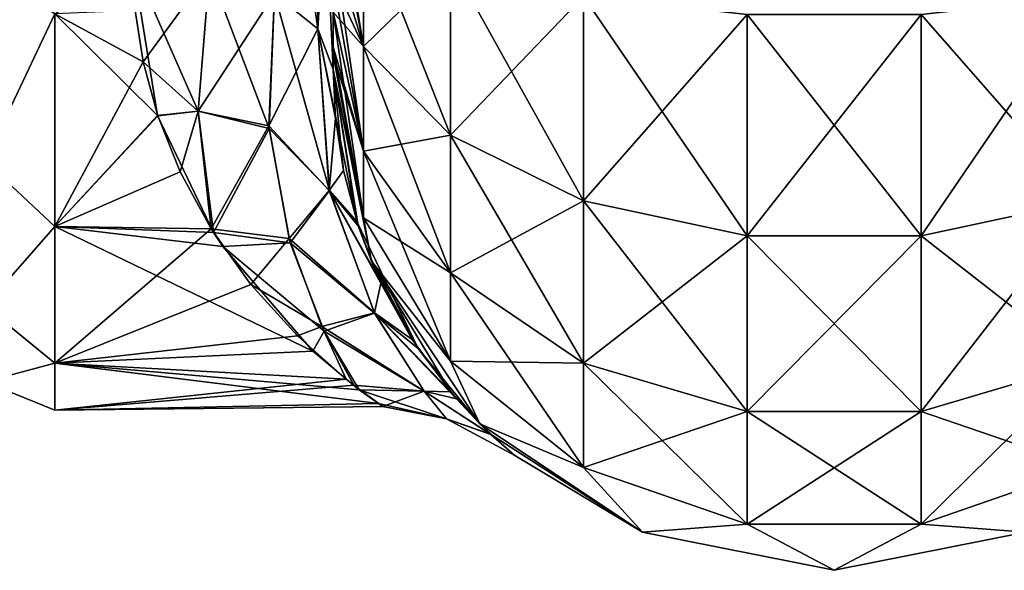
# Model space of a CAD drawing. Extents: x -100 to 297, y -1575 to 75.
# Tile 57 of 256: x 187 to 211, y -1500 to -1486. Entities that reach past the tile are written whole.
import ezdxf

# ---------------------------------------------------------------- set-up
doc = ezdxf.new("R2010")
doc.units = 0
doc.header["$LTSCALE"] = 41.718519
for name, color, linetype in [('322', 7, 'CONTINUOUS'), ('327', 7, 'CONTINUOUS'), ('337', 7, 'CONTINUOUS'), ('338', 7, 'CONTINUOUS'), ('344', 7, 'CONTINUOUS'), ('368', 7, 'CONTINUOUS'), ('369', 7, 'CONTINUOUS'), ('370', 7, 'CONTINUOUS'), ('377', 7, 'CONTINUOUS')]:
    doc.layers.add(name, color=color, linetype=linetype)

msp = doc.modelspace()

# ---------------------------------------------------------------- linework, layer by layer
at = {"layer": '322', "linetype": 'CONTINUOUS'}
for points in [[(194.45, -1435.082, 60.288), (194.45, -1438.357, 58.776), (194.45, -1487.5, 95), (194.45, -1435.082, 60.288)], [(194.45, -1438.361, 64.226), (194.45, -1435.082, 60.288), (194.45, -1487.5, 95), (194.45, -1438.361, 64.226)], [(194.45, -1438.357, -64.224), (194.45, -1487.5, -24.51), (194.45, -1435.082, -62.712), (194.45, -1438.357, -64.224)], [(194.45, -1487.5, -24.51), (194.45, -1441.291, -56.731), (194.45, -1435.082, -62.712), (194.45, -1487.5, -24.51)], [(194.45, -1438.357, 58.776), (194.45, -1441.288, 56.733), (194.45, -1487.5, 95), (194.45, -1438.357, 58.776)], [(194.45, -1441.288, -66.267), (194.45, -1487.5, -24.51), (194.45, -1438.357, -64.224), (194.45, -1441.288, -66.267)], [(194.45, -1441.291, 66.269), (194.45, -1438.361, 64.226), (194.45, -1487.5, 95), (194.45, -1441.291, 66.269)], [(194.45, -1486.065, -99.404), (194.45, -1486.934, -97.858), (194.45, -1438.361, -99.774), (194.45, -1486.065, -99.404)], [(194.45, -1438.361, -99.774), (194.45, -1486.934, -97.858), (194.45, -1441.291, -97.731), (194.45, -1438.361, -99.774)], [(194.45, -1441.288, 56.733), (194.45, -1443.825, 54.211), (194.45, -1487.5, 95), (194.45, -1441.288, 56.733)], [(194.45, -1441.288, 97.733), (194.45, -1443.825, 95.211), (194.45, -1487.131, 97.323), (194.45, -1441.288, 97.733)], [(194.45, -1486.065, 99.404), (194.45, -1441.288, 97.733), (194.45, -1486.934, 97.858), (194.45, -1486.065, 99.404)], [(194.45, -1486.934, 97.858), (194.45, -1441.288, 97.733), (194.45, -1487.131, 97.323), (194.45, -1486.934, 97.858)], [(194.45, -1443.825, -68.789), (194.45, -1487.5, -24.51), (194.45, -1441.288, -66.267), (194.45, -1443.825, -68.789)], [(194.45, -1443.827, 68.792), (194.45, -1441.291, 66.269), (194.45, -1487.5, 95), (194.45, -1443.827, 68.792)], [(194.45, -1441.291, -56.731), (194.45, -1487.5, -24.51), (194.45, -1443.827, -54.208), (194.45, -1441.291, -56.731)], [(194.45, -1486.934, -97.858), (194.45, -1487.131, -97.323), (194.45, -1441.291, -97.731), (194.45, -1486.934, -97.858)], [(194.45, -1441.291, -97.731), (194.45, -1487.131, -97.323), (194.45, -1443.827, -95.208), (194.45, -1441.291, -97.731)], [(194.45, -1443.825, 54.211), (194.45, -1445.889, 51.27), (194.45, -1487.5, 95), (194.45, -1443.825, 54.211)], [(194.45, -1443.825, 95.211), (194.45, -1445.889, 92.27), (194.45, -1487.5, 95), (194.45, -1443.825, 95.211)], [(194.45, -1487.131, 97.323), (194.45, -1443.825, 95.211), (194.45, -1487.5, 95), (194.45, -1487.131, 97.323)], [(194.45, -1445.889, -71.73), (194.45, -1487.5, -24.51), (194.45, -1443.825, -68.789), (194.45, -1445.889, -71.73)], [(194.45, -1445.891, 71.733), (194.45, -1443.827, 68.792), (194.45, -1487.5, 95), (194.45, -1445.891, 71.733)], [(194.45, -1443.827, -54.208), (194.45, -1487.5, -24.51), (194.45, -1445.891, -51.267), (194.45, -1443.827, -54.208)], [(194.45, -1487.131, -97.323), (194.45, -1487.5, -95), (194.45, -1443.827, -95.208), (194.45, -1487.131, -97.323)], [(194.45, -1443.827, -95.208), (194.45, -1487.5, -95), (194.45, -1445.891, -92.267), (194.45, -1443.827, -95.208)], [(194.45, -1445.889, 51.27), (194.45, -1447.402, 48.037), (194.45, -1487.5, 95), (194.45, -1445.889, 51.27)], [(194.45, -1445.889, 92.27), (194.45, -1447.402, 89.037), (194.45, -1487.5, 95), (194.45, -1445.889, 92.27)], [(194.45, -1447.402, -74.963), (194.45, -1487.5, -24.51), (194.45, -1445.889, -71.73), (194.45, -1447.402, -74.963)], [(194.45, -1447.404, 33.967), (194.45, -1445.891, 30.733), (194.45, -1487.5, 95), (194.45, -1447.404, 33.967)], [(194.45, -1487.5, 95), (194.45, -1445.891, 30.733), (194.45, -1471.569, 28.995), (194.45, -1487.5, 95)], [(194.45, -1447.404, 74.967), (194.45, -1445.891, 71.733), (194.45, -1487.5, 95), (194.45, -1447.404, 74.967)], [(194.45, -1487.5, -95), (194.45, -1487.5, -24.51), (194.45, -1445.891, -92.267), (194.45, -1487.5, -95)], [(194.45, -1445.891, -92.267), (194.45, -1487.5, -24.51), (194.45, -1447.404, -89.033), (194.45, -1445.891, -92.267)], [(194.45, -1445.891, -51.267), (194.45, -1487.5, -24.51), (194.45, -1447.404, -48.033), (194.45, -1445.891, -51.267)], [(194.45, -1447.402, 48.037), (194.45, -1448.337, 44.565), (194.45, -1487.5, 95), (194.45, -1447.402, 48.037)], [(194.45, -1447.402, 89.037), (194.45, -1448.337, 85.565), (194.45, -1487.5, 95), (194.45, -1447.402, 89.037)], [(194.45, -1448.337, -78.435), (194.45, -1487.5, -24.51), (194.45, -1447.402, -74.963), (194.45, -1448.337, -78.435)], [(194.45, -1448.338, 37.439), (194.45, -1447.404, 33.967), (194.45, -1487.5, 95), (194.45, -1448.338, 37.439)], [(194.45, -1448.338, 78.439), (194.45, -1447.404, 74.967), (194.45, -1487.5, 95), (194.45, -1448.338, 78.439)], [(194.45, -1447.404, -89.033), (194.45, -1487.5, -24.51), (194.45, -1448.338, -85.561), (194.45, -1447.404, -89.033)], [(194.45, -1447.404, -48.033), (194.45, -1487.5, -24.51), (194.45, -1448.338, -44.561), (194.45, -1447.404, -48.033)], [(194.45, -1448.337, 44.565), (194.45, -1448.647, 41.002), (194.45, -1487.5, 95), (194.45, -1448.337, 44.565)], [(194.45, -1448.337, 85.565), (194.45, -1448.647, 82.002), (194.45, -1487.5, 95), (194.45, -1448.337, 85.565)], [(194.45, -1448.647, -81.998), (194.45, -1487.5, -24.51), (194.45, -1448.337, -78.435), (194.45, -1448.647, -81.998)], [(194.45, -1448.647, 41.002), (194.45, -1448.338, 37.439), (194.45, -1487.5, 95), (194.45, -1448.647, 41.002)], [(194.45, -1448.647, 82.002), (194.45, -1448.338, 78.439), (194.45, -1487.5, 95), (194.45, -1448.647, 82.002)], [(194.45, -1448.338, -85.561), (194.45, -1487.5, -24.51), (194.45, -1448.647, -81.998), (194.45, -1448.338, -85.561)], [(194.45, -1448.338, -44.561), (194.45, -1487.5, -24.51), (194.45, -1479.887, -27.905), (194.45, -1448.338, -44.561)], [(194.45, -1479.887, 27.905), (194.45, -1487.5, 95), (194.45, -1471.569, 28.995), (194.45, -1479.887, 27.905)], [(194.45, -1487.5, 24.51), (194.45, -1487.5, 95), (194.45, -1479.887, 27.905), (194.45, -1487.5, 24.51)]]:
    msp.add_3dface(points, dxfattribs=at)
at = {"layer": '327', "linetype": 'CONTINUOUS'}
for points in [[(190.066, -1488.647, -17.288), (187.5, -1486.107, -19.416), (189.45, -1484.828, -20.284), (190.066, -1488.647, -17.288)], [(189.51, -1486.027, 19.474), (187.5, -1486.107, 19.416), (189.707, -1487.302, 18.489), (189.51, -1486.027, 19.474)], [(187.5, -1491.416, -14.107), (187.5, -1486.107, -19.416), (190.066, -1488.647, -17.288), (187.5, -1491.416, -14.107)], [(187.5, -1486.107, 19.416), (187.5, -1491.416, 14.107), (189.707, -1487.302, 18.489), (187.5, -1486.107, 19.416)], [(189.707, -1487.302, 18.489), (187.5, -1491.416, 14.107), (190.07, -1488.649, 17.286), (189.707, -1487.302, 18.489)], [(191.466, -1491.567, -13.897), (187.5, -1491.416, -14.107), (190.066, -1488.647, -17.288), (191.466, -1491.567, -13.897)], [(190.07, -1488.649, 17.286), (187.5, -1491.416, 14.107), (190.628, -1490.051, 15.816), (190.07, -1488.649, 17.286)], [(190.628, -1490.051, 15.816), (187.5, -1491.416, 14.107), (191.402, -1491.475, 14.026), (190.628, -1490.051, 15.816)], [(187.5, -1494.825, -7.416), (187.5, -1491.416, -14.107), (193.945, -1494.527, -8.279), (187.5, -1494.825, -7.416)], [(193.945, -1494.527, -8.279), (187.5, -1491.416, -14.107), (191.695, -1491.918, -13.389), (193.945, -1494.527, -8.279)], [(191.695, -1491.918, -13.389), (187.5, -1491.416, -14.107), (191.466, -1491.567, -13.897), (191.695, -1491.918, -13.389)], [(187.5, -1491.416, 14.107), (187.5, -1494.825, 7.416), (191.402, -1491.475, 14.026), (187.5, -1491.416, 14.107)], [(191.402, -1491.475, 14.026), (187.5, -1494.825, 7.416), (192.393, -1492.864, 11.861), (191.402, -1491.475, 14.026)], [(192.393, -1492.864, 11.861), (187.5, -1494.825, 7.416), (193.557, -1494.149, 9.242), (192.393, -1492.864, 11.861)], [(193.557, -1494.149, 9.242), (187.5, -1494.825, 7.416), (194.773, -1495.229, 6.036), (193.557, -1494.149, 9.242)], [(195.102, -1495.49, -4.92), (187.5, -1494.825, -7.416), (193.945, -1494.527, -8.279), (195.102, -1495.49, -4.92)], [(187.5, -1496, 0), (187.5, -1494.825, -7.416), (195.577, -1495.839, -2.773), (187.5, -1496, 0)], [(195.577, -1495.839, -2.773), (187.5, -1494.825, -7.416), (195.102, -1495.49, -4.92), (195.577, -1495.839, -2.773)], [(187.5, -1494.825, 7.416), (187.5, -1496, 0), (194.773, -1495.229, 6.036), (187.5, -1494.825, 7.416)], [(194.773, -1495.229, 6.036), (187.5, -1496, 0), (194.963, -1495.376, 5.439), (194.773, -1495.229, 6.036)], [(194.963, -1495.376, 5.439), (187.5, -1496, 0), (195.689, -1495.911, 2.071), (194.963, -1495.376, 5.439)], [(195.689, -1495.911, 2.071), (187.5, -1496, 0), (195.577, -1495.839, -2.773), (195.689, -1495.911, 2.071)]]:
    msp.add_3dface(points, dxfattribs=at)
at = {"layer": '337', "linetype": 'CONTINUOUS'}
for points in [[(194.069, -1479.345, -26.072), (194.069, -1486.477, -22.893), (192.984, -1478.905, -24.509), (194.069, -1479.345, -26.072)], [(194.069, -1486.477, -22.893), (192.984, -1485.61, -21.521), (192.984, -1478.905, -24.509), (194.069, -1486.477, -22.893)], [(194.45, -1479.887, -27.905), (194.45, -1487.5, -24.51), (194.069, -1479.345, -26.072), (194.45, -1479.887, -27.905)], [(194.069, -1479.345, -26.072), (194.45, -1487.5, -24.51), (194.069, -1486.477, -22.893), (194.069, -1479.345, -26.072)]]:
    msp.add_3dface(points, dxfattribs=at)
at = {"layer": '338', "linetype": 'CONTINUOUS'}
for points in [[(194.069, -1486.477, 22.893), (194.069, -1479.345, 26.072), (192.984, -1485.61, 21.521), (194.069, -1486.477, 22.893)], [(194.069, -1486.477, 22.893), (194.45, -1479.887, 27.905), (194.069, -1479.345, 26.072), (194.069, -1486.477, 22.893)], [(194.45, -1487.5, 24.51), (194.45, -1479.887, 27.905), (194.069, -1486.477, 22.893), (194.45, -1487.5, 24.51)]]:
    msp.add_3dface(points, dxfattribs=at)
at = {"layer": '344', "linetype": 'CONTINUOUS'}
for points in [[(187.5, -1486.107, -19.416), (185.752, -1489.784, -15.41), (185.752, -1484.722, -19.796), (187.5, -1486.107, -19.416)], [(187.5, -1486.107, 19.416), (185.752, -1484.722, 19.796), (185.752, -1489.784, 15.41), (187.5, -1486.107, 19.416)], [(187.5, -1486.107, -19.416), (187.5, -1491.416, -14.107), (185.752, -1489.784, -15.41), (187.5, -1486.107, -19.416)], [(187.5, -1491.416, 14.107), (187.5, -1486.107, 19.416), (185.752, -1489.784, 15.41), (187.5, -1491.416, 14.107)], [(187.5, -1491.416, -14.107), (185.752, -1493.405, -9.776), (185.752, -1489.784, -15.41), (187.5, -1491.416, -14.107)], [(187.5, -1491.416, 14.107), (185.752, -1489.784, 15.41), (185.752, -1493.405, 9.776), (187.5, -1491.416, 14.107)], [(187.5, -1491.416, -14.107), (187.5, -1494.825, -7.416), (185.752, -1493.405, -9.776), (187.5, -1491.416, -14.107)], [(187.5, -1494.825, 7.416), (187.5, -1491.416, 14.107), (185.752, -1493.405, 9.776), (187.5, -1494.825, 7.416)], [(187.5, -1494.825, -7.416), (185.752, -1495.292, -3.349), (185.752, -1493.405, -9.776), (187.5, -1494.825, -7.416)], [(187.5, -1494.825, 7.416), (185.752, -1493.405, 9.776), (185.752, -1495.292, 3.349), (187.5, -1494.825, 7.416)], [(187.5, -1494.825, -7.416), (187.5, -1496, 0), (185.752, -1495.292, -3.349), (187.5, -1494.825, -7.416)], [(187.5, -1496, 0), (187.5, -1494.825, 7.416), (185.752, -1495.292, 3.349), (187.5, -1496, 0)], [(187.5, -1496, 0), (185.752, -1495.292, 3.349), (185.752, -1495.292, -3.349), (187.5, -1496, 0)]]:
    msp.add_3dface(points, dxfattribs=at)
at = {"layer": '368', "linetype": 'CONTINUOUS'}
for points in [[(194.45, -1484.41, -101.061), (195.204, -1483.639, -106.199), (195.204, -1486.924, -104.524), (194.45, -1484.41, -101.061)], [(195.204, -1483.639, -106.199), (197.374, -1484.801, -109.775), (195.204, -1486.924, -104.524), (195.204, -1483.639, -106.199)], [(194.45, -1485.303, -100.303), (194.45, -1484.41, -101.061), (195.204, -1486.924, -104.524), (194.45, -1485.303, -100.303)], [(195.204, -1486.924, -104.524), (197.374, -1484.801, -109.775), (197.374, -1489.135, -107.565), (195.204, -1486.924, -104.524)], [(197.374, -1484.801, -109.775), (200.7, -1485.663, -112.428), (197.374, -1489.135, -107.565), (197.374, -1484.801, -109.775)], [(194.45, -1486.065, -99.404), (194.45, -1485.303, -100.303), (195.204, -1486.924, -104.524), (194.45, -1486.065, -99.404)], [(197.374, -1489.135, -107.565), (200.7, -1485.663, -112.428), (200.7, -1490.776, -109.822), (197.374, -1489.135, -107.565)], [(200.7, -1485.663, -112.428), (204.779, -1486.122, -113.841), (200.7, -1490.776, -109.822), (200.7, -1485.663, -112.428)], [(209.121, -1486.122, -113.841), (213.2, -1485.663, -112.428), (209.121, -1491.649, -111.023), (209.121, -1486.122, -113.841)], [(209.121, -1491.649, -111.023), (213.2, -1485.663, -112.428), (213.2, -1490.776, -109.822), (209.121, -1491.649, -111.023)], [(194.45, -1486.934, -97.858), (194.45, -1486.065, -99.404), (195.204, -1489.531, -101.915), (194.45, -1486.934, -97.858)], [(194.45, -1486.065, -99.404), (195.204, -1486.924, -104.524), (195.204, -1489.531, -101.915), (194.45, -1486.065, -99.404)], [(200.7, -1490.776, -109.822), (204.779, -1486.122, -113.841), (204.779, -1491.649, -111.023), (200.7, -1490.776, -109.822)], [(204.779, -1486.122, -113.841), (209.121, -1486.122, -113.841), (204.779, -1491.649, -111.023), (204.779, -1486.122, -113.841)], [(204.779, -1491.649, -111.023), (209.121, -1486.122, -113.841), (209.121, -1491.649, -111.023), (204.779, -1491.649, -111.023)], [(194.45, -1487.131, -97.323), (194.45, -1486.934, -97.858), (195.204, -1489.531, -101.915), (194.45, -1487.131, -97.323)], [(194.45, -1487.5, -95), (194.45, -1487.131, -97.323), (195.204, -1491.202, -98.628), (194.45, -1487.5, -95)], [(195.204, -1491.202, -98.628), (194.45, -1487.131, -97.323), (195.204, -1489.531, -101.915), (195.204, -1491.202, -98.628)], [(195.204, -1486.924, -104.524), (197.374, -1489.135, -107.565), (195.204, -1489.531, -101.915), (195.204, -1486.924, -104.524)], [(195.402, -1492.284, -95), (194.45, -1487.5, -95), (195.204, -1491.202, -98.628), (195.402, -1492.284, -95)], [(195.204, -1489.531, -101.915), (197.374, -1489.135, -107.565), (197.374, -1492.574, -104.123), (195.204, -1489.531, -101.915)], [(197.374, -1489.135, -107.565), (200.7, -1490.776, -109.822), (197.374, -1492.574, -104.123), (197.374, -1489.135, -107.565)], [(195.204, -1491.202, -98.628), (195.204, -1489.531, -101.915), (197.374, -1492.574, -104.123), (195.204, -1491.202, -98.628)], [(197.374, -1492.574, -104.123), (200.7, -1490.776, -109.822), (200.7, -1494.832, -105.762), (197.374, -1492.574, -104.123)], [(200.7, -1490.776, -109.822), (204.779, -1491.649, -111.023), (200.7, -1494.832, -105.762), (200.7, -1490.776, -109.822)], [(209.121, -1491.649, -111.023), (213.2, -1490.776, -109.822), (209.121, -1496.034, -106.634), (209.121, -1491.649, -111.023)], [(209.121, -1496.034, -106.634), (213.2, -1490.776, -109.822), (213.2, -1494.832, -105.762), (209.121, -1496.034, -106.634)], [(197.374, -1494.779, -99.787), (195.402, -1492.284, -95), (195.204, -1491.202, -98.628), (197.374, -1494.779, -99.787)], [(197.374, -1494.779, -99.787), (195.204, -1491.202, -98.628), (197.374, -1492.574, -104.123), (197.374, -1494.779, -99.787)], [(200.7, -1494.832, -105.762), (204.779, -1491.649, -111.023), (204.779, -1496.034, -106.634), (200.7, -1494.832, -105.762)], [(204.779, -1491.649, -111.023), (209.121, -1491.649, -111.023), (204.779, -1496.034, -106.634), (204.779, -1491.649, -111.023)], [(204.779, -1496.034, -106.634), (209.121, -1491.649, -111.023), (209.121, -1496.034, -106.634), (204.779, -1496.034, -106.634)], [(198.111, -1496.339, -95), (195.402, -1492.284, -95), (197.374, -1494.779, -99.787), (198.111, -1496.339, -95)], [(197.374, -1494.779, -99.787), (197.374, -1492.574, -104.123), (200.7, -1494.832, -105.762), (197.374, -1494.779, -99.787)], [(200.7, -1497.434, -100.646), (198.111, -1496.339, -95), (197.374, -1494.779, -99.787), (200.7, -1497.434, -100.646)], [(200.7, -1497.434, -100.646), (197.374, -1494.779, -99.787), (200.7, -1494.832, -105.762), (200.7, -1497.434, -100.646)], [(200.7, -1497.434, -100.646), (200.7, -1494.832, -105.762), (204.779, -1496.034, -106.634), (200.7, -1497.434, -100.646)], [(213.2, -1497.434, -100.646), (209.121, -1498.846, -101.104), (213.2, -1494.832, -105.762), (213.2, -1497.434, -100.646)], [(209.121, -1498.846, -101.104), (209.121, -1496.034, -106.634), (213.2, -1494.832, -105.762), (209.121, -1498.846, -101.104)], [(204.779, -1498.846, -101.104), (200.7, -1497.434, -100.646), (204.779, -1496.034, -106.634), (204.779, -1498.846, -101.104)], [(209.121, -1498.846, -101.104), (204.779, -1498.846, -101.104), (209.121, -1496.034, -106.634), (209.121, -1498.846, -101.104)], [(204.779, -1498.846, -101.104), (204.779, -1496.034, -106.634), (209.121, -1496.034, -106.634), (204.779, -1498.846, -101.104)], [(202.166, -1499.048, -95), (198.111, -1496.339, -95), (200.7, -1497.434, -100.646), (202.166, -1499.048, -95)], [(204.779, -1498.846, -101.104), (202.166, -1499.048, -95), (200.7, -1497.434, -100.646), (204.779, -1498.846, -101.104)], [(213.2, -1497.434, -100.646), (211.734, -1499.048, -95), (209.121, -1498.846, -101.104), (213.2, -1497.434, -100.646)], [(206.95, -1500, -95), (202.166, -1499.048, -95), (204.779, -1498.846, -101.104), (206.95, -1500, -95)], [(209.121, -1498.846, -101.104), (206.95, -1500, -95), (204.779, -1498.846, -101.104), (209.121, -1498.846, -101.104)], [(211.734, -1499.048, -95), (206.95, -1500, -95), (209.121, -1498.846, -101.104), (211.734, -1499.048, -95)]]:
    msp.add_3dface(points, dxfattribs=at)
at = {"layer": '369', "linetype": 'CONTINUOUS'}
for points in [[(194.45, -1487.5, 95), (194.45, -1487.5, 24.51), (194.509, -1488.714, 23.349), (194.45, -1487.5, 95)], [(195.074, -1491.399, 20.043), (194.45, -1487.5, 95), (194.706, -1490.017, 21.888), (195.074, -1491.399, 20.043)], [(194.45, -1487.5, 95), (195.074, -1491.399, 20.043), (195.402, -1492.284, 95), (194.45, -1487.5, 95)], [(194.706, -1490.017, 21.888), (194.45, -1487.5, 95), (194.509, -1488.714, 23.349), (194.706, -1490.017, 21.888)], [(194.45, -1487.5, -24.51), (194.45, -1487.5, -95), (195.402, -1492.284, -95), (194.45, -1487.5, -24.51)], [(194.45, -1487.5, -24.51), (195.402, -1492.284, -95), (195.038, -1491.289, -20.21), (194.45, -1487.5, -24.51)], [(195.038, -1491.289, -20.21), (195.402, -1492.284, -95), (196.568, -1494.462, -14.263), (195.038, -1491.289, -20.21)], [(195.074, -1491.399, 20.043), (195.642, -1492.828, 17.717), (195.402, -1492.284, 95), (195.074, -1491.399, 20.043)], [(195.402, -1492.284, -95), (198.111, -1496.339, -95), (196.568, -1494.462, -14.263), (195.402, -1492.284, -95)], [(196.424, -1494.241, 14.802), (197.383, -1495.545, 11.167), (195.402, -1492.284, 95), (196.424, -1494.241, 14.802)], [(195.402, -1492.284, 95), (197.383, -1495.545, 11.167), (198.111, -1496.339, 95), (195.402, -1492.284, 95)], [(195.642, -1492.828, 17.717), (196.424, -1494.241, 14.802), (195.402, -1492.284, 95), (195.642, -1492.828, 17.717)], [(196.568, -1494.462, -14.263), (198.111, -1496.339, -95), (197.53, -1495.717, -10.563), (196.568, -1494.462, -14.263)], [(197.383, -1495.545, 11.167), (198.388, -1496.608, 6.565), (198.111, -1496.339, 95), (197.383, -1495.545, 11.167)], [(197.53, -1495.717, -10.563), (198.111, -1496.339, -95), (198.377, -1496.597, -6.613), (197.53, -1495.717, -10.563)], [(198.111, -1496.339, -95), (202.166, -1499.048, -95), (198.377, -1496.597, -6.613), (198.111, -1496.339, -95)], [(198.986, -1497.134, 0.665), (202.166, -1499.048, -95), (198.111, -1496.339, 95), (198.986, -1497.134, 0.665)], [(198.111, -1496.339, 95), (202.166, -1499.048, -95), (202.166, -1499.048, 95), (198.111, -1496.339, 95)], [(198.388, -1496.608, 6.565), (198.986, -1497.134, 0.665), (198.111, -1496.339, 95), (198.388, -1496.608, 6.565)], [(198.377, -1496.597, -6.613), (202.166, -1499.048, -95), (198.986, -1497.134, 0.665), (198.377, -1496.597, -6.613)], [(202.166, -1499.048, -95), (206.95, -1500, -95), (202.166, -1499.048, 95), (202.166, -1499.048, -95)], [(202.166, -1499.048, 95), (206.95, -1500, -95), (206.95, -1500, 95), (202.166, -1499.048, 95)], [(206.95, -1500, -95), (211.734, -1499.048, -95), (206.95, -1500, 95), (206.95, -1500, -95)], [(206.95, -1500, 95), (211.734, -1499.048, -95), (211.734, -1499.048, 95), (206.95, -1500, 95)]]:
    msp.add_3dface(points, dxfattribs=at)
at = {"layer": '370', "linetype": 'CONTINUOUS'}
for points in [[(194.45, -1482.329, 102.129), (194.45, -1482.858, 101.934), (195.204, -1486.924, 104.524), (194.45, -1482.329, 102.129)], [(195.204, -1483.639, 106.199), (194.45, -1482.329, 102.129), (195.204, -1486.924, 104.524), (195.204, -1483.639, 106.199)], [(194.45, -1482.858, 101.934), (194.45, -1484.41, 101.061), (195.204, -1486.924, 104.524), (194.45, -1482.858, 101.934)], [(197.374, -1484.801, 109.775), (195.204, -1483.639, 106.199), (197.374, -1489.135, 107.565), (197.374, -1484.801, 109.775)], [(195.204, -1483.639, 106.199), (195.204, -1486.924, 104.524), (197.374, -1489.135, 107.565), (195.204, -1483.639, 106.199)], [(194.45, -1484.41, 101.061), (194.45, -1485.303, 100.303), (195.204, -1489.531, 101.915), (194.45, -1484.41, 101.061)], [(194.45, -1484.41, 101.061), (195.204, -1489.531, 101.915), (195.204, -1486.924, 104.524), (194.45, -1484.41, 101.061)], [(200.7, -1485.663, 112.428), (197.374, -1484.801, 109.775), (200.7, -1490.776, 109.822), (200.7, -1485.663, 112.428)], [(197.374, -1484.801, 109.775), (197.374, -1489.135, 107.565), (200.7, -1490.776, 109.822), (197.374, -1484.801, 109.775)], [(194.45, -1485.303, 100.303), (194.45, -1486.065, 99.404), (195.204, -1489.531, 101.915), (194.45, -1485.303, 100.303)], [(204.779, -1486.122, 113.841), (200.7, -1485.663, 112.428), (204.779, -1491.649, 111.023), (204.779, -1486.122, 113.841)], [(200.7, -1485.663, 112.428), (200.7, -1490.776, 109.822), (204.779, -1491.649, 111.023), (200.7, -1485.663, 112.428)], [(213.2, -1485.663, 112.428), (209.121, -1486.122, 113.841), (213.2, -1490.776, 109.822), (213.2, -1485.663, 112.428)], [(194.45, -1486.065, 99.404), (194.45, -1486.934, 97.858), (195.204, -1491.202, 98.628), (194.45, -1486.065, 99.404)], [(194.45, -1486.065, 99.404), (195.204, -1491.202, 98.628), (195.204, -1489.531, 101.915), (194.45, -1486.065, 99.404)], [(209.121, -1486.122, 113.841), (204.779, -1486.122, 113.841), (209.121, -1491.649, 111.023), (209.121, -1486.122, 113.841)], [(204.779, -1486.122, 113.841), (204.779, -1491.649, 111.023), (209.121, -1491.649, 111.023), (204.779, -1486.122, 113.841)], [(209.121, -1486.122, 113.841), (209.121, -1491.649, 111.023), (213.2, -1490.776, 109.822), (209.121, -1486.122, 113.841)], [(194.45, -1486.934, 97.858), (194.45, -1487.131, 97.323), (195.204, -1491.202, 98.628), (194.45, -1486.934, 97.858)], [(194.45, -1487.131, 97.323), (194.45, -1487.5, 95), (195.402, -1492.284, 95), (194.45, -1487.131, 97.323)], [(194.45, -1487.131, 97.323), (195.402, -1492.284, 95), (195.204, -1491.202, 98.628), (194.45, -1487.131, 97.323)], [(195.204, -1489.531, 101.915), (197.374, -1492.574, 104.123), (195.204, -1486.924, 104.524), (195.204, -1489.531, 101.915)], [(195.204, -1486.924, 104.524), (197.374, -1492.574, 104.123), (197.374, -1489.135, 107.565), (195.204, -1486.924, 104.524)], [(197.374, -1492.574, 104.123), (200.7, -1494.832, 105.762), (197.374, -1489.135, 107.565), (197.374, -1492.574, 104.123)], [(197.374, -1489.135, 107.565), (200.7, -1494.832, 105.762), (200.7, -1490.776, 109.822), (197.374, -1489.135, 107.565)], [(195.204, -1491.202, 98.628), (197.374, -1494.779, 99.787), (195.204, -1489.531, 101.915), (195.204, -1491.202, 98.628)], [(195.204, -1489.531, 101.915), (197.374, -1494.779, 99.787), (197.374, -1492.574, 104.123), (195.204, -1489.531, 101.915)], [(200.7, -1494.832, 105.762), (204.779, -1496.034, 106.634), (200.7, -1490.776, 109.822), (200.7, -1494.832, 105.762)], [(200.7, -1490.776, 109.822), (204.779, -1496.034, 106.634), (204.779, -1491.649, 111.023), (200.7, -1490.776, 109.822)], [(209.121, -1491.649, 111.023), (213.2, -1494.832, 105.762), (213.2, -1490.776, 109.822), (209.121, -1491.649, 111.023)], [(195.204, -1491.202, 98.628), (195.402, -1492.284, 95), (197.374, -1494.779, 99.787), (195.204, -1491.202, 98.628)], [(204.779, -1496.034, 106.634), (209.121, -1496.034, 106.634), (204.779, -1491.649, 111.023), (204.779, -1496.034, 106.634)], [(204.779, -1491.649, 111.023), (209.121, -1496.034, 106.634), (209.121, -1491.649, 111.023), (204.779, -1491.649, 111.023)], [(209.121, -1496.034, 106.634), (213.2, -1494.832, 105.762), (209.121, -1491.649, 111.023), (209.121, -1496.034, 106.634)], [(195.402, -1492.284, 95), (198.111, -1496.339, 95), (197.374, -1494.779, 99.787), (195.402, -1492.284, 95)], [(197.374, -1494.779, 99.787), (200.7, -1497.434, 100.646), (197.374, -1492.574, 104.123), (197.374, -1494.779, 99.787)], [(197.374, -1492.574, 104.123), (200.7, -1497.434, 100.646), (200.7, -1494.832, 105.762), (197.374, -1492.574, 104.123)], [(197.374, -1494.779, 99.787), (198.111, -1496.339, 95), (200.7, -1497.434, 100.646), (197.374, -1494.779, 99.787)], [(200.7, -1497.434, 100.646), (204.779, -1498.846, 101.104), (200.7, -1494.832, 105.762), (200.7, -1497.434, 100.646)], [(200.7, -1494.832, 105.762), (204.779, -1498.846, 101.104), (204.779, -1496.034, 106.634), (200.7, -1494.832, 105.762)], [(209.121, -1496.034, 106.634), (213.2, -1497.434, 100.646), (213.2, -1494.832, 105.762), (209.121, -1496.034, 106.634)], [(204.779, -1498.846, 101.104), (209.121, -1498.846, 101.104), (204.779, -1496.034, 106.634), (204.779, -1498.846, 101.104)], [(204.779, -1496.034, 106.634), (209.121, -1498.846, 101.104), (209.121, -1496.034, 106.634), (204.779, -1496.034, 106.634)], [(209.121, -1498.846, 101.104), (213.2, -1497.434, 100.646), (209.121, -1496.034, 106.634), (209.121, -1498.846, 101.104)], [(198.111, -1496.339, 95), (202.166, -1499.048, 95), (200.7, -1497.434, 100.646), (198.111, -1496.339, 95)], [(200.7, -1497.434, 100.646), (202.166, -1499.048, 95), (204.779, -1498.846, 101.104), (200.7, -1497.434, 100.646)], [(209.121, -1498.846, 101.104), (211.734, -1499.048, 95), (213.2, -1497.434, 100.646), (209.121, -1498.846, 101.104)], [(202.166, -1499.048, 95), (206.95, -1500, 95), (204.779, -1498.846, 101.104), (202.166, -1499.048, 95)], [(204.779, -1498.846, 101.104), (206.95, -1500, 95), (209.121, -1498.846, 101.104), (204.779, -1498.846, 101.104)], [(206.95, -1500, 95), (211.734, -1499.048, 95), (209.121, -1498.846, 101.104), (206.95, -1500, 95)]]:
    msp.add_3dface(points, dxfattribs=at)
at = {"layer": '377', "linetype": 'CONTINUOUS'}
for points in [[(190.066, -1488.647, -17.288), (189.45, -1484.828, -20.284), (191.081, -1488.536, -17.548), (190.066, -1488.647, -17.288)], [(189.45, -1484.828, -20.284), (191.36, -1485.03, -20.605), (191.081, -1488.536, -17.548), (189.45, -1484.828, -20.284)], [(189.51, -1486.027, 19.474), (189.707, -1487.302, 18.489), (191.36, -1485.03, 20.605), (189.51, -1486.027, 19.474)], [(191.36, -1485.03, 20.605), (189.707, -1487.302, 18.489), (191.081, -1488.539, 17.544), (191.36, -1485.03, 20.605)], [(191.36, -1485.03, -20.605), (192.852, -1488.967, -18.173), (191.081, -1488.536, -17.548), (191.36, -1485.03, -20.605)], [(192.984, -1485.61, 21.521), (191.36, -1485.03, 20.605), (191.081, -1488.539, 17.544), (192.984, -1485.61, 21.521)], [(191.36, -1485.03, -20.605), (192.984, -1485.61, -21.521), (192.852, -1488.967, -18.173), (191.36, -1485.03, -20.605)], [(192.847, -1488.902, 18.25), (192.984, -1485.61, 21.521), (191.081, -1488.539, 17.544), (192.847, -1488.902, 18.25)], [(194.069, -1486.477, 22.893), (192.984, -1485.61, 21.521), (192.847, -1488.902, 18.25), (194.069, -1486.477, 22.893)], [(192.984, -1485.61, -21.521), (194.354, -1490.52, -18.282), (192.852, -1488.967, -18.173), (192.984, -1485.61, -21.521)], [(192.984, -1485.61, -21.521), (194.069, -1486.477, -22.893), (194.354, -1490.52, -18.282), (192.984, -1485.61, -21.521)], [(194.353, -1490.515, 18.29), (194.069, -1486.477, 22.893), (192.847, -1488.902, 18.25), (194.353, -1490.515, 18.29)], [(194.509, -1488.714, 23.349), (194.45, -1487.5, 24.51), (194.069, -1486.477, 22.893), (194.509, -1488.714, 23.349)], [(194.45, -1487.5, -24.51), (195.038, -1491.289, -20.21), (194.069, -1486.477, -22.893), (194.45, -1487.5, -24.51)], [(194.069, -1486.477, -22.893), (195.038, -1491.289, -20.21), (194.354, -1490.52, -18.282), (194.069, -1486.477, -22.893)], [(194.509, -1488.714, 23.349), (194.069, -1486.477, 22.893), (194.353, -1490.515, 18.29), (194.509, -1488.714, 23.349)], [(189.707, -1487.302, 18.489), (190.07, -1488.649, 17.286), (191.081, -1488.539, 17.544), (189.707, -1487.302, 18.489)], [(191.466, -1491.567, -13.897), (190.066, -1488.647, -17.288), (191.081, -1488.536, -17.548), (191.466, -1491.567, -13.897)], [(190.07, -1488.649, 17.286), (190.628, -1490.051, 15.816), (191.081, -1488.539, 17.544), (190.07, -1488.649, 17.286)], [(190.628, -1490.051, 15.816), (191.402, -1491.475, 14.026), (191.081, -1488.539, 17.544), (190.628, -1490.051, 15.816)], [(192.852, -1488.967, -18.173), (191.466, -1491.567, -13.897), (191.081, -1488.536, -17.548), (192.852, -1488.967, -18.173)], [(191.402, -1491.475, 14.026), (192.847, -1488.902, 18.25), (191.081, -1488.539, 17.544), (191.402, -1491.475, 14.026)], [(194.706, -1490.017, 21.888), (194.509, -1488.714, 23.349), (194.353, -1490.515, 18.29), (194.706, -1490.017, 21.888)], [(191.402, -1491.475, 14.026), (193.349, -1491.716, 14.319), (192.847, -1488.902, 18.25), (191.402, -1491.475, 14.026)], [(191.466, -1491.567, -13.897), (192.852, -1488.967, -18.173), (193.379, -1491.82, -14.145), (191.466, -1491.567, -13.897)], [(193.349, -1491.716, 14.319), (194.353, -1490.515, 18.29), (192.847, -1488.902, 18.25), (193.349, -1491.716, 14.319)], [(192.852, -1488.967, -18.173), (194.354, -1490.52, -18.282), (193.379, -1491.82, -14.145), (192.852, -1488.967, -18.173)], [(195.074, -1491.399, 20.043), (194.706, -1490.017, 21.888), (194.353, -1490.515, 18.29), (195.074, -1491.399, 20.043)], [(195.479, -1493.573, 12.703), (194.353, -1490.515, 18.29), (193.349, -1491.716, 14.319), (195.479, -1493.573, 12.703)], [(194.354, -1490.52, -18.282), (195.482, -1493.578, -12.691), (193.379, -1491.82, -14.145), (194.354, -1490.52, -18.282)], [(195.642, -1492.828, 17.717), (195.074, -1491.399, 20.043), (194.353, -1490.515, 18.29), (195.642, -1492.828, 17.717)], [(195.479, -1493.573, 12.703), (195.642, -1492.828, 17.717), (194.353, -1490.515, 18.29), (195.479, -1493.573, 12.703)], [(195.038, -1491.289, -20.21), (196.568, -1494.462, -14.263), (194.354, -1490.52, -18.282), (195.038, -1491.289, -20.21)], [(194.354, -1490.52, -18.282), (196.568, -1494.462, -14.263), (195.482, -1493.578, -12.691), (194.354, -1490.52, -18.282)], [(191.402, -1491.475, 14.026), (192.393, -1492.864, 11.861), (193.349, -1491.716, 14.319), (191.402, -1491.475, 14.026)], [(191.695, -1491.918, -13.389), (191.466, -1491.567, -13.897), (193.379, -1491.82, -14.145), (191.695, -1491.918, -13.389)], [(191.695, -1491.918, -13.389), (193.379, -1491.82, -14.145), (194.222, -1494.027, -9.689), (191.695, -1491.918, -13.389)], [(192.393, -1492.864, 11.861), (194.169, -1493.914, 9.967), (193.349, -1491.716, 14.319), (192.393, -1492.864, 11.861)], [(194.169, -1493.914, 9.967), (195.479, -1493.573, 12.703), (193.349, -1491.716, 14.319), (194.169, -1493.914, 9.967)], [(193.379, -1491.82, -14.145), (195.482, -1493.578, -12.691), (194.222, -1494.027, -9.689), (193.379, -1491.82, -14.145)], [(193.945, -1494.527, -8.279), (191.695, -1491.918, -13.389), (194.222, -1494.027, -9.689), (193.945, -1494.527, -8.279)], [(192.393, -1492.864, 11.861), (193.557, -1494.149, 9.242), (194.169, -1493.914, 9.967), (192.393, -1492.864, 11.861)], [(196.424, -1494.241, 14.802), (195.642, -1492.828, 17.717), (195.479, -1493.573, 12.703), (196.424, -1494.241, 14.802)], [(196.717, -1495.526, 6.517), (195.479, -1493.573, 12.703), (194.169, -1493.914, 9.967), (196.717, -1495.526, 6.517)], [(195.482, -1493.578, -12.691), (196.72, -1495.53, -6.498), (194.222, -1494.027, -9.689), (195.482, -1493.578, -12.691)], [(197.383, -1495.545, 11.167), (196.424, -1494.241, 14.802), (195.479, -1493.573, 12.703), (197.383, -1495.545, 11.167)], [(196.717, -1495.526, 6.517), (197.383, -1495.545, 11.167), (195.479, -1493.573, 12.703), (196.717, -1495.526, 6.517)], [(196.568, -1494.462, -14.263), (197.53, -1495.717, -10.563), (195.482, -1493.578, -12.691), (196.568, -1494.462, -14.263)], [(195.482, -1493.578, -12.691), (197.53, -1495.717, -10.563), (196.72, -1495.53, -6.498), (195.482, -1493.578, -12.691)], [(193.557, -1494.149, 9.242), (194.773, -1495.229, 6.036), (194.169, -1493.914, 9.967), (193.557, -1494.149, 9.242)], [(195.102, -1495.49, -4.92), (193.945, -1494.527, -8.279), (194.222, -1494.027, -9.689), (195.102, -1495.49, -4.92)], [(194.773, -1495.229, 6.036), (194.963, -1495.376, 5.439), (194.169, -1493.914, 9.967), (194.773, -1495.229, 6.036)], [(194.963, -1495.376, 5.439), (196.717, -1495.526, 6.517), (194.169, -1493.914, 9.967), (194.963, -1495.376, 5.439)], [(196.72, -1495.53, -6.498), (195.102, -1495.49, -4.92), (194.222, -1494.027, -9.689), (196.72, -1495.53, -6.498)], [(194.963, -1495.376, 5.439), (195.689, -1495.911, 2.071), (196.717, -1495.526, 6.517), (194.963, -1495.376, 5.439)], [(195.577, -1495.839, -2.773), (195.102, -1495.49, -4.92), (197.277, -1496.219, 0.011), (195.577, -1495.839, -2.773)], [(195.102, -1495.49, -4.92), (196.72, -1495.53, -6.498), (197.277, -1496.219, 0.011), (195.102, -1495.49, -4.92)], [(195.689, -1495.911, 2.071), (197.277, -1496.219, 0.011), (196.717, -1495.526, 6.517), (195.689, -1495.911, 2.071)], [(198.388, -1496.608, 6.565), (197.383, -1495.545, 11.167), (196.717, -1495.526, 6.517), (198.388, -1496.608, 6.565)], [(197.277, -1496.219, 0.011), (198.388, -1496.608, 6.565), (196.717, -1495.526, 6.517), (197.277, -1496.219, 0.011)], [(197.53, -1495.717, -10.563), (198.377, -1496.597, -6.613), (196.72, -1495.53, -6.498), (197.53, -1495.717, -10.563)], [(196.72, -1495.53, -6.498), (198.377, -1496.597, -6.613), (197.277, -1496.219, 0.011), (196.72, -1495.53, -6.498)], [(195.689, -1495.911, 2.071), (195.577, -1495.839, -2.773), (197.277, -1496.219, 0.011), (195.689, -1495.911, 2.071)], [(198.377, -1496.597, -6.613), (198.986, -1497.134, 0.665), (197.277, -1496.219, 0.011), (198.377, -1496.597, -6.613)], [(198.986, -1497.134, 0.665), (198.388, -1496.608, 6.565), (197.277, -1496.219, 0.011), (198.986, -1497.134, 0.665)]]:
    msp.add_3dface(points, dxfattribs=at)

doc.saveas('drawing.dxf')
